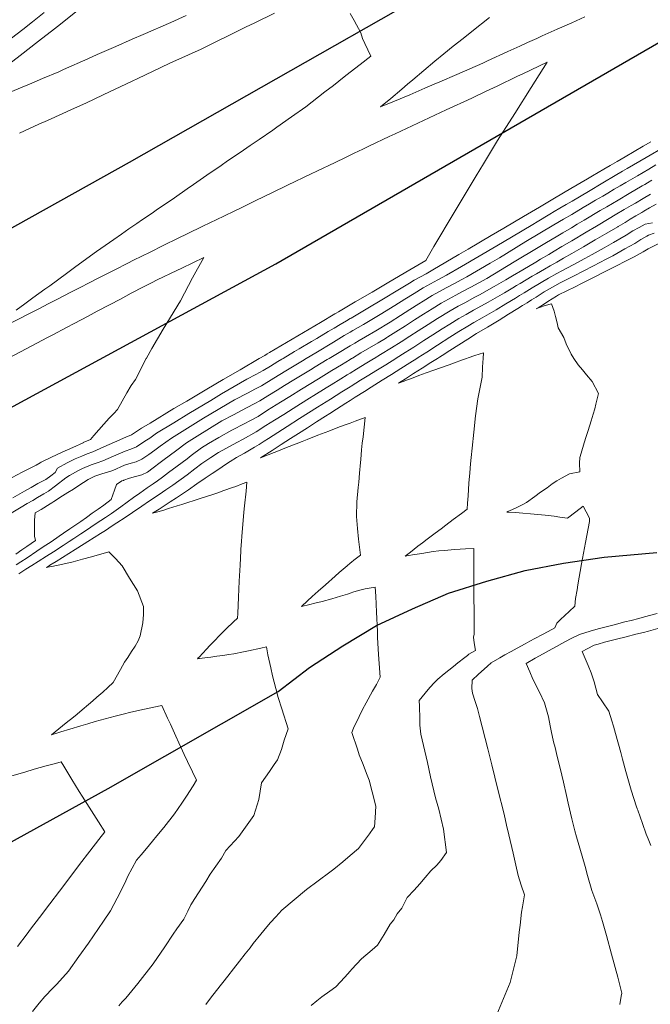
# Model space of a CAD drawing. Header units: inches. Extents: x 11351264 to 11356330, y 6702313 to 6706468.
# Tile 123 of 160: x 11354862 to 11355125, y 6704730 to 6705141. Entities that reach past the tile are written whole.
import ezdxf

# ---------------------------------------------------------------- set-up
doc = ezdxf.new("R2010")
doc.units = ezdxf.units.IN
doc.header["$MEASUREMENT"] = 0
doc.layers.add('Shumate_Contours_clip1', color=7, linetype='Continuous', lineweight=0)
doc.layers.add('Shumate_Streets_clip1', color=7, linetype='Continuous')

msp = doc.modelspace()

# ---------------------------------------------------------------- linework, layer by layer
at = {"layer": 'Shumate_Contours_clip1'}
for points, elevation in [([(11354887.6, 6705146.35), (11354879.12, 6705139.64), (11354876.62, 6705137.68), (11354870.04, 6705132.49), (11354862.29, 6705126.54), (11354854.35, 6705120.33)], 1416), ([(11354872.37, 6705144.39), (11354867.42, 6705140.48), (11354863.43, 6705137.32), (11354858.74, 6705133.72)], 1418), ([(11355000, 6705144.03), (11355001.7, 6705141.08), (11355004.44, 6705135.9), (11355005.17, 6705133.64), (11355006.12, 6705131.48), (11355008.56, 6705126.18), (11355004.21, 6705122.78), (11355000, 6705119.49), (11354997.48, 6705117.52), (11354993, 6705114.03), (11354989.49, 6705111.29), (11354981.45, 6705105.05), (11354975.54, 6705100.88), (11354969.45, 6705096.6), (11354967.68, 6705095.37), (11354962.01, 6705091.48), (11354958.29, 6705088.93), (11354954.06, 6705086.02), (11354948.87, 6705082.45), (11354946.12, 6705080.55), (11354940.24, 6705076.5), (11354934.66, 6705072.65), (11354932.06, 6705070.86), (11354926.65, 6705067.12), (11354919.03, 6705061.86), (11354917.35, 6705060.71), (11354913.38, 6705057.98), (11354910.95, 6705056.31), (11354907.72, 6705054.1), (11354904.54, 6705051.91), (11354901.37, 6705049.7), (11354895.97, 6705045.91), (11354894.17, 6705044.65), (11354888.65, 6705040.61), (11354885.04, 6705037.97), (11354881.66, 6705035.49), (11354874.67, 6705030.38), (11354872.67, 6705028.91), (11354867.68, 6705025.26), (11354864.33, 6705022.78), (11354860.71, 6705020.13)], 1418), ([(11354862.08, 6705094.1), (11354870.11, 6705097.82), (11354873.79, 6705099.42), (11354885, 6705104.46), (11354889.66, 6705106.64), (11354897.02, 6705110.09), (11354909.03, 6705115.76), (11354911.39, 6705116.91), (11354921.02, 6705121.46), (11354924.78, 6705123.29), (11354932.57, 6705126.81), (11354937.85, 6705129.2), (11354944.3, 6705132.39), (11354949.04, 6705134.67), (11354956.37, 6705138.29), (11354960.25, 6705140.17), (11354968.42, 6705144.22)], 1418), ([(11354855.79, 6705110.19), (11354867.13, 6705114.94), (11354871.62, 6705116.85), (11354878.44, 6705119.74), (11354880.42, 6705120.64), (11354890.56, 6705125.14), (11354894.51, 6705126.94), (11354902.24, 6705130.26), (11354909.05, 6705133.25), (11354913.69, 6705135.25), (11354925.12, 6705140.29), (11354931.55, 6705143.14)], 1416), ([(11355058.2, 6705142.29), (11355050.76, 6705136.5), (11355047.15, 6705133.65), (11355042.91, 6705130.33), (11355039.02, 6705127.13), (11355035.37, 6705124.11), (11355030.73, 6705120.25), (11355026.12, 6705116.36), (11355023.97, 6705114.55), (11355021.52, 6705112.47), (11355016.93, 6705108.58), (11355012.69, 6705104.99), (11355018.52, 6705107.46), (11355024.84, 6705110.13), (11355027.44, 6705111.24), (11355031.15, 6705112.82), (11355035.05, 6705114.49), (11355037.45, 6705115.51), (11355044.52, 6705118.56), (11355049.91, 6705120.89), (11355055.29, 6705123.23), (11355057.37, 6705124.2), (11355065.83, 6705128.12), (11355070.73, 6705130.44), (11355074.03, 6705131.91), (11355077.88, 6705133.65), (11355080.17, 6705134.67), (11355086.31, 6705137.43), (11355092.47, 6705140.16), (11355097.97, 6705142.58)], 1416), ([(11354856.59, 6705013.88), (11354862.43, 6705016.84), (11354865.33, 6705018.33), (11354870.06, 6705020.73), (11354874.05, 6705022.77), (11354877.69, 6705024.62), (11354883.43, 6705027.62), (11354886.26, 6705029.07), (11354892.27, 6705032.15), (11354894.05, 6705033.07), (11354901.85, 6705037.06), (11354907.24, 6705039.82), (11354909.64, 6705041.05), (11354916.52, 6705044.45), (11354921.95, 6705047.12), (11354928.22, 6705050.21), (11354931.97, 6705052.01), (11354938.54, 6705055.18), (11354944.44, 6705058.03), (11354947.3, 6705059.42), (11354951.85, 6705061.64), (11354953.96, 6705062.68), (11354960.63, 6705065.93), (11354967.29, 6705069.17), (11354973.82, 6705072.34), (11354983.75, 6705077.1), (11354986.09, 6705078.22), (11354993.68, 6705081.85), (11354998.11, 6705083.96), (11355000, 6705084.88), (11355001.67, 6705085.69), (11355005.3, 6705087.43), (11355008.1, 6705088.8), (11355016.22, 6705092.62), (11355018.74, 6705093.8), (11355028.26, 6705098.25), (11355040, 6705103.74), (11355043.06, 6705105.2), (11355047.48, 6705107.18), (11355050.78, 6705108.66), (11355056.81, 6705111.57), (11355061.38, 6705113.74), (11355069.81, 6705117.81), (11355071.99, 6705118.85), (11355082.14, 6705123.77), (11355075.55, 6705113.08), (11355068.72, 6705102.3), (11355061.5, 6705091.01), (11355055.57, 6705081.22), (11355052.6, 6705076.31), (11355044.65, 6705063.01), (11355043.43, 6705060.99), (11355034.97, 6705046.69), (11355031.58, 6705040.9), (11355023.28, 6705036.03), (11355022.96, 6705035.85), (11355022.84, 6705035.78), (11355022.58, 6705035.62), (11355016.08, 6705031.8), (11355009.12, 6705027.7), (11355002.16, 6705023.6), (11355000, 6705022.33), (11354995.2, 6705019.5), (11354994.2, 6705018.92), (11354993.62, 6705018.57), (11354987.59, 6705015.02), (11354980.53, 6705010.85), (11354973.47, 6705006.68), (11354966.42, 6705002.51), (11354965.41, 6705001.9), (11354964.36, 6705001.26), (11354962.05, 6705000), (11354962.04, 6705000), (11354954.07, 6704995.31), (11354947, 6704991.19), (11354940.22, 6704987.2), (11354931.86, 6704982.21), (11354926.49, 6704979.05), (11354916.6, 6704973.03), (11354912.91, 6704970.85), (11354908.72, 6704968.17), (11354906.43, 6704967.16), (11354901.68, 6704965.09), (11354897.17, 6704963.09), (11354892.69, 6704961.06), (11354890.27, 6704960.17), (11354887.99, 6704959.22), (11354885.24, 6704958.05), (11354881.87, 6704956.4), (11354877.93, 6704954.2), (11354876.87, 6704952.43), (11354875.16, 6704951), (11354872.97, 6704949.48), (11354869.75, 6704947.73), (11354866.94, 6704946.18), (11354864.15, 6704944.63), (11354859.27, 6704941.83)], 1418), ([(11355125.44, 6705090.5), (11355122.3, 6705088.65), (11355118.43, 6705086.38), (11355114.69, 6705084.19), (11355111.41, 6705082.26), (11355108.48, 6705080.54), (11355105.81, 6705078.98), (11355101.06, 6705076.19), (11355098.96, 6705074.96), (11355092.12, 6705070.94), (11355085.28, 6705066.93), (11355081.73, 6705064.83), (11355078.96, 6705063.18), (11355072.36, 6705059.31), (11355064.11, 6705054.39), (11355058.89, 6705051.33), (11355049.28, 6705045.65), (11355045.37, 6705043.35), (11355034.51, 6705037.06), (11355031.67, 6705035.39), (11355026.73, 6705032.64), (11355024.79, 6705031.47), (11355020.64, 6705028.92), (11355013.25, 6705024.48), (11355007.33, 6705020.95), (11355000.39, 6705016.84), (11355000, 6705016.62), (11354998.51, 6705015.75), (11354995.88, 6705014.23), (11354993.32, 6705012.68), (11354990.89, 6705011.25), (11354986.05, 6705008.36), (11354983.85, 6705007.06), (11354978.78, 6705004.03), (11354976.81, 6705002.87), (11354972.02, 6705000), (11354971.51, 6704999.69), (11354969.77, 6704998.67), (11354966.79, 6704996.85), (11354963.66, 6704994.96), (11354960.62, 6704993.3), (11354956.86, 6704991.31), (11354946.39, 6704985.2), (11354941.83, 6704982.51), (11354932.67, 6704977.05), (11354926.47, 6704973.17), (11354919.27, 6704968.79), (11354916.38, 6704966.77), (11354914.3, 6704965.44), (11354910.89, 6704963.1), (11354908.46, 6704962.11), (11354906.15, 6704961.33), (11354901.24, 6704959.25), (11354896.76, 6704957.22), (11354894.41, 6704956.45), (11354891.88, 6704955.58), (11354888.3, 6704954.01), (11354886.33, 6704953.04), (11354884.14, 6704951.89), (11354882.91, 6704951.12), (11354881.31, 6704950.1), (11354877.12, 6704946.87), (11354874.2, 6704944.66), (11354872.25, 6704943.54), (11354869.54, 6704941.96), (11354867.55, 6704940.76), (11354865.3, 6704939.44), (11354862.72, 6704937.89), (11354857.88, 6704935.01)], 1416), ([(11355131.08, 6705088.39), (11355123.45, 6705083.88), (11355115.62, 6705079.28), (11355113.69, 6705078.14), (11355110.6, 6705076.33), (11355105.44, 6705073.31), (11355099.39, 6705069.75), (11355092.56, 6705065.73), (11355090.17, 6705064.32), (11355087.43, 6705062.7), (11355085.17, 6705061.36), (11355083.37, 6705060.3), (11355077.97, 6705057.08), (11355076.15, 6705055.98), (11355067.25, 6705050.69), (11355061.24, 6705047.04), (11355053.89, 6705042.7), (11355046.43, 6705038.35), (11355040.2, 6705034.74), (11355036.6, 6705032.83), (11355030.5, 6705029.42), (11355026.74, 6705027.15), (11355022.88, 6705024.75), (11355018.66, 6705022.08), (11355012.47, 6705018.31), (11355005.57, 6705014.18), (11355001.15, 6705011.63), (11355000, 6705010.96), (11354997.57, 6705009.54), (11354993.01, 6705006.78), (11354985.74, 6705002.42), (11354981.69, 6705000), (11354980.13, 6704999.06), (11354973.12, 6704994.85), (11354968.17, 6704991.81), (11354962.97, 6704988.62), (11354960.18, 6704987.14), (11354957.51, 6704985.69), (11354951.76, 6704982.75), (11354938.77, 6704975.07), (11354936.57, 6704973.7), (11354925.53, 6704966.76), (11354920.73, 6704963.36), (11354918.53, 6704961.74), (11354915.94, 6704959.95), (11354913.12, 6704957.89), (11354910.69, 6704956.89), (11354908.65, 6704956.35), (11354905.86, 6704955.43), (11354900.95, 6704953.27), (11354898.71, 6704952.55), (11354896.42, 6704951.89), (11354893.54, 6704950.83), (11354890.74, 6704949.44), (11354888.72, 6704948.17), (11354886.78, 6704946.94), (11354884.52, 6704945.49), (11354882.25, 6704944.05), (11354879.98, 6704942.6), (11354876.38, 6704940.32), (11354875.47, 6704939.68), (11354874.86, 6704939.31), (11354871.03, 6704936.97), (11354868.62, 6704935.5), (11354868.36, 6704932.51), (11354868.24, 6704929.76), (11354868.32, 6704925.84), (11354868.73, 6704923.98), (11354865.1, 6704921.47), (11354863.04, 6704920.05), (11354860.58, 6704918.36)], 1414), ([(11355127.54, 6705080.84), (11355124.58, 6705079.09), (11355119.82, 6705076.29), (11355117.88, 6705075.15), (11355115.01, 6705073.46), (11355112.72, 6705072.12), (11355110.2, 6705070.64), (11355107.55, 6705069.08), (11355105.39, 6705067.82), (11355102.39, 6705066.05), (11355099.83, 6705064.54), (11355097.17, 6705062.97), (11355092.44, 6705060.17), (11355089.06, 6705058.16), (11355085, 6705055.76), (11355079.15, 6705052.27), (11355073.33, 6705048.77), (11355062.25, 6705042.06), (11355058.39, 6705039.73), (11355048.7, 6705034.09), (11355046.57, 6705032.94), (11355043.29, 6705031.18), (11355040.36, 6705029.62), (11355038.5, 6705028.59), (11355034.24, 6705026.23), (11355030.44, 6705023.92), (11355028.69, 6705022.84), (11355024.84, 6705020.4), (11355021, 6705017.95), (11355016.67, 6705015.2), (11355010.68, 6705011.56), (11355006.41, 6705009.04), (11355003.7, 6705007.47), (11355001.91, 6705006.41), (11355000, 6705005.3), (11354999.25, 6705004.86), (11354995.35, 6705002.48), (11354992.7, 6705000.86), (11354991.26, 6705000), (11354990.44, 6704999.51), (11354985.43, 6704996.47), (11354983.44, 6704995.28), (11354976.45, 6704991.03), (11354972.64, 6704988.68), (11354969.55, 6704986.75), (11354965.64, 6704984.34), (11354962.26, 6704982.25), (11354960.18, 6704981.15), (11354956.81, 6704979.33), (11354954.96, 6704978.39), (11354951.36, 6704976.53), (11354946.53, 6704973.98), (11354936.12, 6704967.5), (11354931.74, 6704964.75), (11354927.07, 6704961.3), (11354922.42, 6704957.85), (11354920.75, 6704956.58), (11354917.77, 6704954.4), (11354915.39, 6704952.58), (11354913.02, 6704951.46), (11354910.49, 6704950.7), (11354907.94, 6704950), (11354905.56, 6704949.16), (11354905.38, 6704949.09), (11354904.77, 6704948.87), (11354902.53, 6704947.44), (11354901.69, 6704945.05), (11354900.34, 6704941.06), (11354897.17, 6704938.77), (11354894.8, 6704937.07), (11354894.03, 6704936.54), (11354892.39, 6704935.36), (11354889.99, 6704933.66), (11354887.58, 6704931.96), (11354885.15, 6704930.27), (11354883.1, 6704928.89), (11354880.37, 6704927), (11354878.64, 6704925.81), (11354875.27, 6704923.51), (11354871.98, 6704921.34), (11354869.22, 6704919.49), (11354865.18, 6704916.78), (11354862.58, 6704915.09), (11354860.69, 6704913.88)], 1412), ([(11355125.93, 6705074.43), (11355124.02, 6705073.3), (11355122.97, 6705072.68), (11355121.87, 6705072.03), (11355116.41, 6705068.82), (11355111.76, 6705066.09), (11355107.11, 6705063.35), (11355104.37, 6705061.73), (11355097.7, 6705057.79), (11355094.75, 6705056.04), (11355092.33, 6705054.6), (11355088.68, 6705052.44), (11355086.64, 6705051.22), (11355081.23, 6705048), (11355076.35, 6705045.08), (11355070.53, 6705041.59), (11355068.46, 6705040.34), (11355057.05, 6705033.45), (11355050.28, 6705029.78), (11355046.88, 6705027.95), (11355044.08, 6705026.45), (11355037.97, 6705023.04), (11355034.19, 6705020.71), (11355030.64, 6705018.53), (11355026.8, 6705016.08), (11355023.03, 6705013.63), (11355019.12, 6705011.15), (11355015.77, 6705009.04), (11355015.26, 6705008.72), (11355014.69, 6705008.37), (11355011.65, 6705006.54), (11355008.08, 6705004.4), (11355004.5, 6705002.31), (11355000.93, 6705000.19), (11355000.61, 6705000), (11355000, 6704999.62), (11354996.39, 6704997.4), (11354992.4, 6704994.93), (11354986.74, 6704991.5), (11354979.77, 6704987.23), (11354974.84, 6704984.14), (11354970.93, 6704981.7), (11354965.58, 6704978.35), (11354961.56, 6704975.84), (11354958.11, 6704973.96), (11354956.1, 6704972.87), (11354950.65, 6704970.09), (11354945.19, 6704967.05), (11354940.89, 6704964.52), (11354938.01, 6704962.72), (11354933.65, 6704959.43), (11354931.94, 6704958.13), (11354927.81, 6704955.04), (11354924.24, 6704952.37), (11354921.73, 6704950.51), (11354919.63, 6704948.94), (11354917.8, 6704947.67), (11354915.38, 6704946), (11354912.31, 6704943.8), (11354909.65, 6704941.9), (11354906.97, 6704939.99), (11354904.28, 6704938.09), (11354900.41, 6704935.34), (11354897.89, 6704933.64), (11354895.97, 6704932.36), (11354893.24, 6704930.5), (11354890.43, 6704928.59), (11354887.63, 6704926.75), (11354884.75, 6704924.87), (11354882.76, 6704923.54), (11354880.25, 6704921.87), (11354876.27, 6704919.33), (11354873.36, 6704917.47), (11354869.86, 6704915.19), (11354867.21, 6704913.51), (11354864.75, 6704911.97), (11354861.82, 6704910.13)], 1410), ([(11355125.3, 6705068.58), (11355122.19, 6705066.75), (11355119.04, 6705064.89), (11355117.2, 6705063.8), (11355114.39, 6705062.15), (11355110.62, 6705059.92), (11355108, 6705058.37), (11355102.77, 6705055.28), (11355098.45, 6705052.72), (11355092.44, 6705049.16), (11355088.27, 6705046.68), (11355085.16, 6705044.84), (11355082.86, 6705043.47), (11355079.36, 6705041.4), (11355077.46, 6705040.26), (11355072.05, 6705037.05), (11355067.78, 6705034.53), (11355064.99, 6705032.85), (11355060.07, 6705030.04), (11355053.96, 6705026.63), (11355052, 6705025.55), (11355047.78, 6705023.29), (11355045.12, 6705021.8), (11355041.69, 6705019.87), (11355036.46, 6705016.62), (11355032.59, 6705014.22), (11355028.39, 6705011.52), (11355024.92, 6705009.27), (11355021.24, 6705006.89), (11355017.22, 6705004.38), (11355012.72, 6705001.59), (11355010.07, 6705000), (11355009.74, 6704999.8), (11355006.94, 6704998.13), (11355002.6, 6704995.54), (11355000, 6704993.92), (11354998.71, 6704993.12), (11354996.09, 6704991.47), (11354992.09, 6704988.98), (11354990.03, 6704987.73), (11354984.81, 6704984.5), (11354983.08, 6704983.45), (11354979.3, 6704981.06), (11354976.21, 6704979.1), (11354972.32, 6704976.64), (11354968.42, 6704974.18), (11354964.87, 6704971.95), (11354960.85, 6704969.41), (11354955.38, 6704966.36), (11354952.71, 6704964.91), (11354949.92, 6704963.44), (11354945.03, 6704960.73), (11354941.91, 6704958.68), (11354938.06, 6704956.13), (11354935.23, 6704953.95), (11354931.95, 6704951.46), (11354926.03, 6704947.09), (11354923.14, 6704945.14), (11354920.32, 6704943.24), (11354916.22, 6704940.5), (11354913.02, 6704938.37), (11354909.18, 6704935.71), (11354906.11, 6704933.59), (11354902.67, 6704931.34), (11354900.75, 6704930.1), (11354897.87, 6704928.24), (11354895.81, 6704926.88), (11354893.19, 6704925.21), (11354890.56, 6704923.54), (11354886.37, 6704920.9), (11354885.3, 6704920.21), (11354882.64, 6704918.54), (11354879.97, 6704916.88), (11354877.29, 6704915.22), (11354874.72, 6704913.64), (11354874.6, 6704913.57), (11354873.29, 6704912.76), (11354874.5, 6704912.98), (11354875.55, 6704913.21), (11354880.11, 6704914.17), (11354884.5, 6704915.16), (11354888.37, 6704916.17), (11354892.15, 6704917.19), (11354894.47, 6704917.81), (11354896.95, 6704918.54), (11354899.25, 6704919.23), (11354902.17, 6704916.49), (11354904.84, 6704913.42), (11354907.99, 6704908.34), (11354911.26, 6704903.01), (11354913.78, 6704896.4), (11354913.83, 6704893.07), (11354913.55, 6704889.66), (11354912.42, 6704884.23), (11354911.51, 6704882.05), (11354910.37, 6704879.94), (11354908.8, 6704877.62), (11354907.22, 6704875.17), (11354905.9, 6704873.14), (11354904.13, 6704870.11), (11354901.1, 6704864.65), (11354898.96, 6704862.68), (11354896.76, 6704860.7), (11354894.27, 6704858.54), (11354892.59, 6704857.06), (11354890.82, 6704855.51), (11354888.25, 6704853.25), (11354886.14, 6704851.54), (11354884.51, 6704850.22), (11354881.51, 6704847.82), (11354878.51, 6704845.43), (11354875.36, 6704842.88), (11354879.32, 6704844.1), (11354883.07, 6704845.25), (11354887.57, 6704846.61), (11354890.56, 6704847.49), (11354893.56, 6704848.38), (11354897.77, 6704849.5), (11354902.03, 6704850.59), (11354905.27, 6704851.44), (11354908.56, 6704852.28), (11354914.25, 6704853.58), (11354918.12, 6704854.45), (11354921.47, 6704855.15), (11354923.85, 6704849.85), (11354925.01, 6704847.32), (11354927.29, 6704842.26), (11354928.57, 6704839.49), (11354930.75, 6704834.65), (11354932.18, 6704831.7), (11354934.24, 6704827.42), (11354935.89, 6704823.94), (11354934.44, 6704821.57), (11354931.71, 6704817.21), (11354929.81, 6704814.27), (11354926.72, 6704809.82), (11354922.24, 6704804.12), (11354919.37, 6704800.64), (11354917.56, 6704798.41), (11354915.04, 6704795.45), (11354912.74, 6704792.7), (11354910.87, 6704790.53), (11354907.25, 6704783.87), (11354906.37, 6704781.97), (11354904.76, 6704778.42), (11354902.81, 6704774.71), (11354899.96, 6704769.39), (11354897.11, 6704765.11), (11354890.87, 6704755.87), (11354886.84, 6704750.3), (11354882.47, 6704744.22), (11354877.56, 6704738.76), (11354875.97, 6704737.08), (11354872.55, 6704733.55), (11354870.19, 6704730.89), (11354867.44, 6704727.41)], 1408), ([(11355127.62, 6705064.48), (11355124.95, 6705062.9), (11355122.52, 6705061.46), (11355121.67, 6705060.96), (11355119.21, 6705059.5), (11355116.88, 6705058.12), (11355114.68, 6705056.82), (11355111.77, 6705055.1), (11355111.64, 6705055.02), (11355107.09, 6705052.32), (11355102.26, 6705049.47), (11355097.41, 6705046.62), (11355092.54, 6705043.77), (11355088.99, 6705041.86), (11355086.21, 6705040.25), (11355083.38, 6705038.61), (11355081.09, 6705037.28), (11355077.77, 6705035.35), (11355075.98, 6705034.31), (11355070.92, 6705031.33), (11355069.43, 6705030.43), (11355067.86, 6705029.49), (11355064.41, 6705027.37), (11355057.58, 6705023.54), (11355053.3, 6705021.18), (11355051.46, 6705020.14), (11355048.45, 6705018.42), (11355045.39, 6705016.7), (11355041.64, 6705014.35), (11355038.41, 6705012.33), (11355034.54, 6705009.91), (11355030.71, 6705007.44), (11355026.62, 6705004.78), (11355023, 6705002.48), (11355019.17, 6705000.08), (11355019.05, 6705000), (11355014.86, 6704997.37), (11355010.76, 6704994.81), (11355007.83, 6704993.05), (11355004.27, 6704990.88), (11355000.39, 6704988.44), (11355000, 6704988.19), (11354996.51, 6704986), (11354991.78, 6704983.01), (11354986.38, 6704979.67), (11354982.61, 6704977.27), (11354978.84, 6704974.87), (11354973.7, 6704971.58), (11354969.8, 6704969.11), (11354965.91, 6704966.63), (11354964.16, 6704965.5), (11354962.02, 6704964.14), (11354960.14, 6704962.92), (11354955.87, 6704960.48), (11354952.57, 6704958.67), (11354949.96, 6704957.01), (11354947.98, 6704955.72), (11354945.17, 6704953.85), (11354942.37, 6704951.98), (11354939.57, 6704950.09), (11354936.04, 6704947.69), (11354932.61, 6704945.19), (11354930.06, 6704943.51), (11354927.5, 6704941.83), (11354924.93, 6704940.15), (11354922.84, 6704938.8), (11354920.27, 6704937.13), (11354917.59, 6704935.4), (11354919.7, 6704935.99), (11354922.22, 6704936.72), (11354924.22, 6704937.34), (11354927.79, 6704938.42), (11354929.72, 6704939.01), (11354932.26, 6704939.8), (11354934.95, 6704940.68), (11354937.91, 6704941.67), (11354942.29, 6704943.1), (11354944.78, 6704943.95), (11354947.27, 6704944.82), (11354950.89, 6704946.09), (11354952.31, 6704946.58), (11354954.94, 6704947.59), (11354956.89, 6704948.33), (11354956.57, 6704944.54), (11354955.95, 6704938.42), (11354955.68, 6704935.76), (11354955.37, 6704932.3), (11354954.95, 6704927.48), (11354954.58, 6704921.9), (11354954.46, 6704920.45), (11354954.44, 6704920.17), (11354954.41, 6704919.74), (11354954.05, 6704913.64), (11354953.68, 6704906.99), (11354953.35, 6704900.31), (11354953.07, 6704893.58), (11354953.02, 6704891.64), (11354951.32, 6704890.01), (11354948.31, 6704887.07), (11354945.8, 6704884.59), (11354943.08, 6704881.86), (11354941.47, 6704880.16), (11354940.02, 6704878.6), (11354936.95, 6704875.27), (11354936.63, 6704874.95), (11354936.25, 6704874.6), (11354936.75, 6704874.73), (11354937.15, 6704874.79), (11354939.39, 6704875.06), (11354941.9, 6704875.36), (11354944.4, 6704875.66), (11354946.91, 6704875.98), (11354949.4, 6704876.34), (11354951.53, 6704876.67), (11354955.45, 6704877.49), (11354957.58, 6704877.93), (11354962.79, 6704879.1), (11354965.06, 6704879.64), (11354965.7, 6704876.22), (11354966.89, 6704870.82), (11354967.63, 6704867.44), (11354968.98, 6704862.15), (11354969.9, 6704858.48), (11354971.49, 6704853.73), (11354974.2, 6704845.42), (11354972.52, 6704840.67), (11354971.29, 6704836.74), (11354969.65, 6704832.44), (11354968.33, 6704830.47), (11354966.35, 6704827.57), (11354963.03, 6704822.8), (11354961.94, 6704815.88), (11354959.85, 6704809.23), (11354953.55, 6704800.44), (11354948.18, 6704794.55), (11354946.26, 6704791.43), (11354941.6, 6704784.73), (11354939.8, 6704781.67), (11354935.15, 6704774.48), (11354933.56, 6704771.91), (11354932.33, 6704769.28), (11354930.55, 6704765.85), (11354927.7, 6704761.82), (11354926.17, 6704759.59), (11354922.65, 6704754.32), (11354917.87, 6704747.31), (11354911.41, 6704739.06), (11354906.35, 6704732.91), (11354904.92, 6704731.37), (11354903.44, 6704729.78)], 1406), ([(11355126.13, 6705056.63), (11355123.12, 6705056.05), (11355120.54, 6705054.67), (11355117.89, 6705053.23), (11355115.19, 6705051.52), (11355109.88, 6705048.47), (11355105.91, 6705046.18), (11355100.94, 6705043.34), (11355097.91, 6705041.74), (11355093.1, 6705039.16), (11355088.3, 6705036.65), (11355086.24, 6705035.47), (11355082.7, 6705033.48), (11355075.97, 6705029.55), (11355072.59, 6705027.42), (11355070.69, 6705026.26), (11355068.93, 6705025.19), (11355065.01, 6705022.77), (11355060.87, 6705020.25), (11355055.12, 6705017.02), (11355051.64, 6705015.02), (11355049.09, 6705013.54), (11355045.34, 6705011.19), (11355041.6, 6705008.83), (11355036.49, 6705005.6), (11355031.96, 6705002.67), (11355028.35, 6705000.37), (11355027.77, 6705000), (11355024.96, 6704998.22), (11355021.11, 6704995.78), (11355017.26, 6704993.35), (11355013.4, 6704990.91), (11355008.78, 6704987.99), (11355005.94, 6704986.24), (11355002.07, 6704983.78), (11355000, 6704982.46), (11354998.2, 6704981.32), (11354994.33, 6704978.85), (11354991.47, 6704977.01), (11354989.67, 6704975.9), (11354985.91, 6704973.49), (11354982.15, 6704971.08), (11354978.4, 6704968.67), (11354975.08, 6704966.53), (11354971.19, 6704964.03), (11354967.48, 6704961.63), (11354962.62, 6704958.5), (11354968.24, 6704960.75), (11354970.1, 6704961.49), (11354973.48, 6704962.84), (11354977.41, 6704964.37), (11354979.96, 6704965.38), (11354982.05, 6704966.19), (11354986.57, 6704967.95), (11354991.15, 6704969.7), (11354995.61, 6704971.39), (11354999.11, 6704972.72), (11355000, 6704973.05), (11355002.13, 6704973.84), (11355006.29, 6704975.37), (11355005.83, 6704971.34), (11355005.36, 6704967.31), (11355005.06, 6704964.66), (11355004.78, 6704961.89), (11355004.41, 6704957.85), (11355004.33, 6704956.55), (11355003.91, 6704952.06), (11355003.6, 6704948.41), (11355003.35, 6704946.12), (11355002.82, 6704940.17), (11355002.65, 6704934.02), (11355003.02, 6704929.06), (11355003.54, 6704924.62), (11355004.27, 6704917.92), (11355001.57, 6704915.83), (11355000.63, 6704915.02), (11355000, 6704914.48), (11354998.8, 6704913.46), (11354995.44, 6704910.58), (11354993.71, 6704909.07), (11354989.66, 6704905.54), (11354986.67, 6704902.84), (11354984.2, 6704900.59), (11354982.22, 6704898.81), (11354979.76, 6704896.47), (11354983.16, 6704897.21), (11354985.26, 6704897.77), (11354988.27, 6704898.52), (11354992.36, 6704899.59), (11354996.02, 6704900.72), (11354998.96, 6704901.66), (11355000, 6704902.01), (11355001.59, 6704902.53), (11355004.66, 6704903.38), (11355006.2, 6704903.79), (11355010.45, 6704904.55), (11355010.67, 6704900.72), (11355011.03, 6704894.09), (11355011.35, 6704885.95), (11355011.46, 6704883.52), (11355011.84, 6704876.36), (11355012.08, 6704872.69), (11355012.54, 6704866.89), (11355010.95, 6704863.88), (11355009.35, 6704861.03), (11355006.7, 6704856.29), (11355005.2, 6704853.44), (11355003.77, 6704850.57), (11355001.41, 6704845.66), (11355000.77, 6704843.84), (11355003.01, 6704836.94), (11355003.79, 6704834.52), (11355005.45, 6704830.49), (11355006.87, 6704826.71), (11355007.87, 6704823.96), (11355009.19, 6704819.1), (11355010.7, 6704813.06), (11355010.43, 6704808.22), (11355010.16, 6704804.5), (11355009.64, 6704803.77), (11355008.12, 6704801.59), (11355003.46, 6704795.44), (11355000, 6704792.46), (11354996.95, 6704789.84), (11354993.25, 6704786.75), (11354991.55, 6704785.49), (11354981.81, 6704778.26), (11354976.64, 6704773.95), (11354971.44, 6704769.6), (11354968.95, 6704766.89), (11354966.83, 6704764.45), (11354965.27, 6704762.7), (11354962.75, 6704759.71), (11354959.5, 6704755.73), (11354958.26, 6704753.9), (11354956.26, 6704751.4), (11354953.81, 6704748.31), (11354951.36, 6704745.23), (11354948.93, 6704742.13), (11354944.29, 6704736.19), (11354941.75, 6704732.89), (11354939.73, 6704730.29)], 1404), ([(11355126.77, 6705052.37), (11355124.54, 6705051.42), (11355123.71, 6705051.02), (11355121.27, 6705049.68), (11355118.74, 6705048.03), (11355114.65, 6705045.74), (11355109.56, 6705042.9), (11355106.81, 6705041.48), (11355101.57, 6705038.72), (11355097.21, 6705036.49), (11355093.51, 6705034.55), (11355087.63, 6705031.56), (11355080.95, 6705027.8), (11355077.59, 6705025.64), (11355075.7, 6705024.45), (11355073.82, 6705023.28), (11355071.95, 6705022.11), (11355069.99, 6705020.9), (11355066.08, 6705018.47), (11355062.16, 6705016.04), (11355057.26, 6705013), (11355052.78, 6705010.4), (11355049.04, 6705008.03), (11355045.31, 6705005.66), (11355041.58, 6705003.29), (11355038.44, 6705001.29), (11355037.32, 6705000.57), (11355036.43, 6705000), (11355033.71, 6704998.27), (11355030.1, 6704995.97), (11355026.49, 6704993.67), (11355023.06, 6704991.48), (11355020.14, 6704989.62), (11355022.55, 6704990.54), (11355023.54, 6704990.91), (11355025.6, 6704991.68), (11355028.69, 6704992.84), (11355031.78, 6704993.98), (11355034.85, 6704995.12), (11355037.72, 6704996.15), (11355041.25, 6704997.4), (11355043.53, 6704998.23), (11355046.5, 6704999.28), (11355048.58, 6705000), (11355049.27, 6705000.24), (11355052.02, 6705001.18), (11355055.68, 6705002.42), (11355055.47, 6705000), (11355055.33, 6704998.36), (11355055.25, 6704996.33), (11355055.04, 6704992.22), (11355053.28, 6704983.11), (11355052.34, 6704976.08), (11355051.54, 6704969.16), (11355050.85, 6704962.53), (11355050.5, 6704958.6), (11355050.24, 6704956.02), (11355049.93, 6704952.29), (11355049.57, 6704947.88), (11355049.21, 6704942.67), (11355048.99, 6704939.63), (11355048.83, 6704937.03), (11355046.44, 6704935.27), (11355042.98, 6704932.71), (11355039.93, 6704930.42), (11355037.95, 6704928.94), (11355035.49, 6704927.09), (11355032.12, 6704924.55), (11355030.2, 6704923.07), (11355028.28, 6704921.59), (11355025.17, 6704919.17), (11355022.9, 6704917.4), (11355025.98, 6704917.96), (11355029.96, 6704918.64), (11355032.23, 6704919.02), (11355034.63, 6704919.4), (11355037, 6704919.62), (11355039.17, 6704919.82), (11355043.69, 6704920.21), (11355048.15, 6704920.54), (11355051.58, 6704920.7), (11355051.54, 6704910.35), (11355051.6, 6704900.83), (11355051.68, 6704893.81), (11355051.72, 6704889.48), (11355051.79, 6704884.86), (11355051.51, 6704883.6), (11355051.76, 6704881.31), (11355052.23, 6704878.04), (11355049.54, 6704876.5), (11355048.95, 6704876.03), (11355047.9, 6704875.2), (11355044.99, 6704872.96), (11355043.06, 6704871.43), (11355041.14, 6704869.88), (11355039.23, 6704868.31), (11355036.62, 6704866.12), (11355035.21, 6704864.66), (11355033.28, 6704862.58), (11355031.27, 6704860.29), (11355028.78, 6704857.23), (11355028.96, 6704854.89), (11355029.01, 6704849.55), (11355029.08, 6704846.91), (11355029.49, 6704843.13), (11355032.23, 6704831.3), (11355033.58, 6704825.33), (11355035.65, 6704816.63), (11355036.98, 6704811.86), (11355038.94, 6704803.48), (11355040.21, 6704793.8), (11355037.78, 6704790.46), (11355036.19, 6704788.39), (11355033.69, 6704786.08), (11355031.33, 6704783.27), (11355029.14, 6704780.7), (11355026.71, 6704778.06), (11355023.78, 6704774.91), (11355021.63, 6704770.55), (11355019.63, 6704768.17), (11355018.18, 6704765.68), (11355016.72, 6704763.88), (11355014.13, 6704759.44), (11355011.39, 6704755.07), (11355009.19, 6704753.13), (11355004.79, 6704749.34), (11355000.75, 6704744.98), (11355000, 6704744.15), (11354997.79, 6704741.71), (11354994.01, 6704737.66), (11354991.49, 6704735.85), (11354988.19, 6704733.45), (11354986.13, 6704731.83), (11354983.77, 6704729.89)], 1402), ([(11355129.03, 6705048.18), (11355124.33, 6705045.78), (11355122.29, 6705044.55), (11355118.43, 6705042.44), (11355115.69, 6705041.06), (11355110.28, 6705038.28), (11355106.11, 6705036.18), (11355102.08, 6705034.11), (11355096.53, 6705031.33), (11355093.82, 6705029.95), (11355086.97, 6705026.52), (11355086.04, 6705026.01), (11355084.23, 6705024.87), (11355082.42, 6705023.73), (11355080.6, 6705022.59), (11355078.83, 6705021.48), (11355077.66, 6705020.74), (11355078.99, 6705021.24), (11355081.43, 6705022.1), (11355083.96, 6705022.79), (11355085.15, 6705019.68), (11355085.73, 6705017.51), (11355086.35, 6705014.81), (11355086.76, 6705012.77), (11355089.08, 6705008.75), (11355090.13, 6705006.05), (11355092.17, 6705001.85), (11355093.35, 6705000), (11355095.06, 6704997.34), (11355096.9, 6704995.23), (11355098.6, 6704993.18), (11355100.99, 6704990.38), (11355103.6, 6704985.39), (11355102.56, 6704980.97), (11355102.03, 6704979), (11355101.34, 6704976.75), (11355100.54, 6704973.94), (11355099.24, 6704969.98), (11355098.45, 6704967.38), (11355097.63, 6704964.77), (11355096.37, 6704960.51), (11355095.86, 6704958.7), (11355095.65, 6704956.24), (11355095.79, 6704952.63), (11355091.46, 6704951.88), (11355088.22, 6704949.97), (11355086.23, 6704948.85), (11355084.35, 6704947.63), (11355082.21, 6704946.04), (11355079.45, 6704944.16), (11355077.01, 6704942.31), (11355073.6, 6704939.9), (11355071.72, 6704938.92), (11355069.76, 6704937.95), (11355067.77, 6704936.98), (11355065.79, 6704936.08), (11355065.43, 6704935.82), (11355065.72, 6704935.84), (11355066.12, 6704935.82), (11355068.96, 6704935.64), (11355072.08, 6704935.42), (11355075.19, 6704935.18), (11355078.3, 6704934.92), (11355081.38, 6704934.58), (11355085.11, 6704934.15), (11355087.54, 6704933.81), (11355090.63, 6704933.39), (11355094.15, 6704935.99), (11355097.15, 6704938.39), (11355098.53, 6704935.91), (11355099.8, 6704933.37), (11355099.9, 6704931.92), (11355098.22, 6704923.1), (11355096.57, 6704914.29), (11355095.03, 6704905.49), (11355094.67, 6704903.36), (11355094.08, 6704899.84), (11355093.75, 6704896.64), (11355091.32, 6704894.34), (11355089.5, 6704892.67), (11355087.72, 6704890.97), (11355086.18, 6704889.47), (11355085.4, 6704887.56), (11355082.6, 6704886.07), (11355080.19, 6704884.78), (11355077.01, 6704883.07), (11355075.01, 6704881.98), (11355073.01, 6704880.89), (11355069.62, 6704879.03), (11355067.12, 6704877.66), (11355064.58, 6704876.23), (11355062.46, 6704875.01), (11355058.89, 6704872.87), (11355057.36, 6704871.55), (11355055.85, 6704870.22), (11355053.6, 6704868.19), (11355050.89, 6704865.67), (11355050.81, 6704862.19), (11355051.05, 6704860.27), (11355052.09, 6704856.73), (11355053.13, 6704853.87), (11355053.92, 6704850.52), (11355057.41, 6704836.96), (11355059.08, 6704830.33), (11355061.67, 6704820.06), (11355064.23, 6704809.75), (11355065.26, 6704805.14), (11355066.18, 6704801.14), (11355067.95, 6704793.43), (11355069.1, 6704788.45), (11355070.14, 6704784.2), (11355071.41, 6704780.1), (11355072.67, 6704776.01), (11355071.93, 6704771.11), (11355071.5, 6704768.85), (11355070.88, 6704763.37), (11355070.52, 6704760.47), (11355069.49, 6704750.6), (11355066.74, 6704739.53), (11355061.2, 6704726.05)], 1400), ([(11354857.18, 6705000), (11354864.8, 6705004.01), (11354873.7, 6705008.71), (11354875.94, 6705009.9), (11354881.63, 6705012.87), (11354884.83, 6705014.57), (11354890.63, 6705017.64), (11354894.5, 6705019.69), (11354899.63, 6705022.41), (11354904.15, 6705024.82), (11354908.62, 6705027.2), (11354913.78, 6705029.94), (11354917.11, 6705031.64), (11354919.46, 6705032.81), (11354927.72, 6705036.75), (11354929.75, 6705037.73), (11354938.95, 6705042.12), (11354934.27, 6705033.69), (11354929.26, 6705024.13), (11354921.92, 6705012.26), (11354917.31, 6705004.22), (11354915, 6705000.15), (11354914.92, 6705000), (11354910.38, 6704991.23), (11354908.61, 6704988.7), (11354906.87, 6704985.67), (11354902.9, 6704978.72), (11354901.36, 6704977.02), (11354899.45, 6704975.09), (11354897.18, 6704972.52), (11354893.01, 6704967.85), (11354891.63, 6704966.23), (11354888.65, 6704964.87), (11354888.63, 6704964.86), (11354888.58, 6704964.84), (11354884.25, 6704962.86), (11354879.82, 6704960.84), (11354875.42, 6704958.81), (11354871.05, 6704956.76), (11354870.73, 6704956.38), (11354868.99, 6704955.43), (11354863.13, 6704952.47), (11354859.03, 6704950.35)], 1420), ([(11355128.11, 6704893.5), (11355122.85, 6704892.11), (11355120.49, 6704891.49), (11355117.31, 6704890.66), (11355114.64, 6704890), (11355110.15, 6704888.84), (11355106.82, 6704887.96), (11355103.5, 6704887.06), (11355100.17, 6704886.12), (11355095.7, 6704884.81), (11355091.93, 6704882.91), (11355088.25, 6704881), (11355086.09, 6704879.81), (11355082.74, 6704877.93), (11355080.55, 6704876.72), (11355077.2, 6704874.84), (11355073.49, 6704872.71), (11355074.9, 6704869.23), (11355076.17, 6704866.13), (11355078.97, 6704860.65), (11355081.09, 6704856.22), (11355081.98, 6704853.3), (11355082.73, 6704850.41), (11355083.5, 6704846.56), (11355083.93, 6704844.57), (11355084.87, 6704839.96), (11355085.48, 6704837.57), (11355086.09, 6704835.09), (11355088.32, 6704826.09), (11355089.01, 6704823.15), (11355090.32, 6704817.55), (11355091.02, 6704814.4), (11355092.5, 6704807.83), (11355093.78, 6704802.8), (11355094.47, 6704800.27), (11355095.18, 6704797.97), (11355096.78, 6704792.22), (11355098.05, 6704787.91), (11355099.04, 6704784.14), (11355100.88, 6704777.85), (11355102.89, 6704772.25), (11355104.41, 6704767.66), (11355105.23, 6704764.94), (11355106.97, 6704759.11), (11355109.06, 6704751.29), (11355111.61, 6704741.75), (11355113.39, 6704734.97), (11355113.09, 6704733.74), (11355112.48, 6704730.33)], 1398), ([(11355129.38, 6704887.47), (11355124.51, 6704886.19), (11355122.44, 6704885.65), (11355119.25, 6704884.83), (11355115.16, 6704883.81), (11355111.17, 6704882.83), (11355106.1, 6704881.58), (11355103.48, 6704880.78), (11355101.78, 6704880.25), (11355098.91, 6704878.71), (11355096.82, 6704877.59), (11355099.34, 6704871.77), (11355100.5, 6704868.74), (11355101.79, 6704865.01), (11355103.17, 6704859.73), (11355105.33, 6704856.61), (11355107.86, 6704852.8), (11355109.13, 6704848.66), (11355109.82, 6704846.54), (11355110.69, 6704843.36), (11355112.94, 6704835.53), (11355113.66, 6704832.74), (11355115.03, 6704827.61), (11355115.91, 6704824.57), (11355117.23, 6704819.76), (11355119.5, 6704812.81), (11355119.71, 6704812.15), (11355119.81, 6704811.96), (11355119.97, 6704811.44), (11355121.97, 6704805.8), (11355123.54, 6704801.42), (11355124.27, 6704799.44), (11355125.4, 6704796.64)], 1396), ([(11354858.81, 6704825.73), (11354864.23, 6704827.3), (11354868.2, 6704828.47), (11354873.13, 6704829.86), (11354877.06, 6704830.94), (11354879.49, 6704831.61), (11354880.55, 6704829.79), (11354883.92, 6704824.25), (11354887, 6704819.16), (11354888.17, 6704817.23), (11354893, 6704809.64), (11354894.99, 6704806.49), (11354897.65, 6704802.38), (11354895.2, 6704799.15), (11354891.43, 6704794.27), (11354887.11, 6704788.75), (11354882.61, 6704782.76), (11354878.71, 6704777.6), (11354874.69, 6704772.28), (11354870.41, 6704766.64), (11354866.66, 6704761.66), (11354865.29, 6704759.85), (11354861.21, 6704754.47)], 1410)]:
    msp.add_lwpolyline(points, dxfattribs=dict(at, elevation=elevation))
at = {"layer": 'Shumate_Streets_clip1', "color": 2}
for points in [[(11354615, 6704918.5), (11354908, 6705082), (11355277, 6705292), (11355327, 6705320), (11355330.13, 6705321.76)], [(11354654, 6704864), (11354661, 6704868), (11354825, 6704961.5), (11354969, 6705039.5), (11355135, 6705135.5), (11355136.44, 6705136.33)]]:
    msp.add_lwpolyline(points, dxfattribs=at)
at = {"layer": 'Shumate_Streets_clip1', "color": 5}
msp.add_lwpolyline([(11354822, 6704778), (11354899, 6704820.5), (11354970, 6704861), (11354983, 6704871), (11354997, 6704880), (11355011, 6704888.5), (11355026, 6704895.5), (11355041, 6704902), (11355057, 6704907), (11355073, 6704911.5), (11355089, 6704914.5), (11355106, 6704917), (11355128, 6704919)], dxfattribs=at)

doc.saveas('drawing.dxf')
